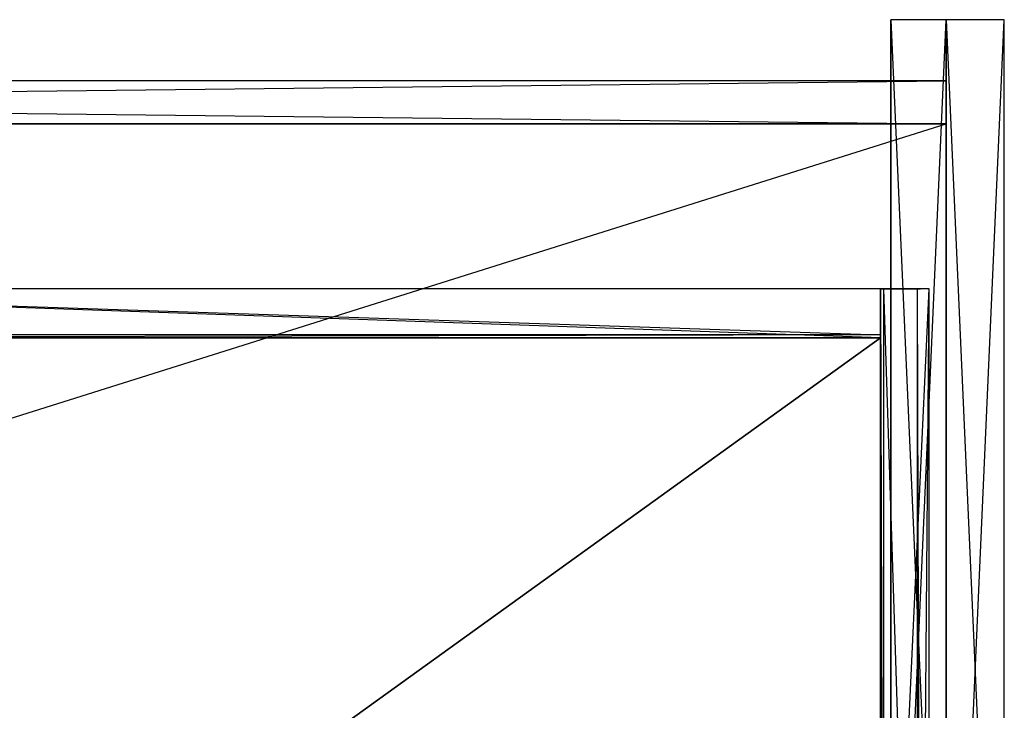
# Model space of a CAD drawing. Extents: x 0 to 1.29, y -0.45 to 0.
# Tile 37 of 37: x 0.97 to 1.29, y -0.23 to 0. Entities that reach past the tile are written whole.
import ezdxf

# ---------------------------------------------------------------- set-up
doc = ezdxf.new("R2010")
doc.units = 0
for name, color, linetype in [('L10_SCHUBUR_N_A69100__2___REPLA', 7, 'CONTINUOUS'), ('L12_SCHUBUR_N_A69100__0___REPLA', 7, 'CONTINUOUS'), ('L16_SCHUBOR_N_A69100__3___REPLA', 7, 'CONTINUOUS'), ('L17_SCHUBOR_N_A69100__2___REPLA', 7, 'CONTINUOUS'), ('L19_SCHUBOR_N_A69100__0___REPLA', 7, 'CONTINUOUS'), ('L30_KORPUS_N_A69100__5___REPLAC', 7, 'CONTINUOUS'), ('L32_KORPUS_N_A69100__3___REPLAC', 7, 'CONTINUOUS'), ('L35_KORPUS_N_A69100__2___REPLAC', 7, 'CONTINUOUS'), ('L7_BLENDE_N_A69100__1___REPLACE', 7, 'CONTINUOUS'), ('L9_SCHUBUR_N_A69100__3___REPLAC', 7, 'CONTINUOUS')]:
    doc.layers.add(name, color=color, linetype=linetype)

msp = doc.modelspace()

# ---------------------------------------------------------------- linework, layer by layer
at = {"layer": 'L10_SCHUBUR_N_A69100__2___REPLA', "color": 8}
for points, invisible_edges in [([(0.794, -0.43, 0.0494), (1.2465, -0.104, 0.0494), (0.793987, -0.104, 0.0494), (0.794, -0.43, 0.0494)], 13), ([(1.2465, -0.104, 0.0334), (0.794, -0.43, 0.0334), (0.793987, -0.104, 0.0334), (1.2465, -0.104, 0.0334)], 13), ([(0.793987, -0.104, 0.0494), (1.2465, -0.104, 0.0334), (0.793987, -0.104, 0.0334), (0.793987, -0.104, 0.0494)], 13), ([(1.2465, -0.104, 0.0334), (0.793987, -0.104, 0.0494), (1.2465, -0.104, 0.0494), (1.2465, -0.104, 0.0334)], 14), ([(1.2465, -0.104, 0.0494), (0.794, -0.43, 0.0494), (1.2465, -0.43, 0.0494), (1.2465, -0.104, 0.0494)], 14), ([(0.794, -0.43, 0.0334), (1.2465, -0.104, 0.0334), (1.2465, -0.43, 0.0334), (0.794, -0.43, 0.0334)], 14), ([(1.2465, -0.104, 0.0334), (1.2465, -0.43, 0.0494), (1.2465, -0.43, 0.0334), (1.2465, -0.104, 0.0334)], 13), ([(1.2465, -0.43, 0.0494), (1.2465, -0.104, 0.0334), (1.2465, -0.104, 0.0494), (1.2465, -0.43, 0.0494)], 14)]:
    msp.add_3dface(points, dxfattribs=dict(at, invisible_edges=invisible_edges))
at = {"layer": 'L12_SCHUBUR_N_A69100__0___REPLA', "color": 8}
for points, invisible_edges in [([(0.794, -0.088, 0.1174), (1.2465, -0.088, 0.0334), (0.794, -0.088, 0.0334), (0.794, -0.088, 0.1174)], 13), ([(1.2465, -0.088, 0.0334), (0.794, -0.088, 0.1174), (1.2465, -0.088, 0.1174), (1.2465, -0.088, 0.0334)], 14), ([(1.2465, -0.103, 0.1174), (0.794, -0.088, 0.1174), (0.794, -0.103, 0.1174), (1.2465, -0.103, 0.1174)], 13), ([(0.794, -0.088, 0.1174), (1.2465, -0.103, 0.1174), (1.2465, -0.088, 0.1174), (0.794, -0.088, 0.1174)], 14), ([(0.794, -0.088, 0.0334), (1.2465, -0.104, 0.0334), (0.794, -0.104, 0.0334), (0.794, -0.088, 0.0334)], 13), ([(1.2465, -0.104, 0.0334), (0.794, -0.088, 0.0334), (1.2465, -0.088, 0.0334), (1.2465, -0.104, 0.0334)], 14), ([(1.2465, -0.088, 0.0334), (1.2465, -0.104, 0.1164), (1.2465, -0.104, 0.0334), (1.2465, -0.088, 0.0334)], 13), ([(1.2465, -0.104, 0.1164), (1.2465, -0.088, 0.0334), (1.2465, -0.103, 0.1174), (1.2465, -0.104, 0.1164)], 10), ([(1.2465, -0.103, 0.1174), (1.2465, -0.088, 0.0334), (1.2465, -0.088, 0.1174), (1.2465, -0.103, 0.1174)], 15), ([(0.794, -0.104, 0.1164), (1.2465, -0.103, 0.1174), (0.794, -0.103, 0.1174), (0.794, -0.104, 0.1164)], 13), ([(1.2465, -0.103, 0.1174), (0.794, -0.104, 0.1164), (1.2465, -0.104, 0.1164), (1.2465, -0.103, 0.1174)], 14), ([(1.2465, -0.104, 0.0334), (0.794, -0.104, 0.1164), (0.794, -0.104, 0.0334), (1.2465, -0.104, 0.0334)], 13), ([(0.794, -0.104, 0.1164), (1.2465, -0.104, 0.0334), (1.2465, -0.104, 0.1164), (0.794, -0.104, 0.1164)], 14)]:
    msp.add_3dface(points, dxfattribs=dict(at, invisible_edges=invisible_edges))
at = {"layer": 'L16_SCHUBOR_N_A69100__3___REPLA', "color": 8}
for points, invisible_edges in [([(1.2475, -0.43, 0.3174), (1.2465, -0.088, 0.3164), (1.2465, -0.43, 0.3164), (1.2475, -0.43, 0.3174)], 13), ([(1.2465, -0.088, 0.3164), (1.2475, -0.43, 0.3174), (1.2475, -0.088, 0.3174), (1.2465, -0.088, 0.3164)], 14), ([(1.2465, -0.43, 0.3164), (1.2465, -0.088, 0.2334), (1.2465, -0.43, 0.2334), (1.2465, -0.43, 0.3164)], 13), ([(1.2465, -0.088, 0.2334), (1.2465, -0.43, 0.3164), (1.2465, -0.088, 0.3164), (1.2465, -0.088, 0.2334)], 14), ([(1.2625, -0.088, 0.2334), (1.2465, -0.43, 0.2334), (1.2465, -0.088, 0.2334), (1.2625, -0.088, 0.2334)], 13), ([(1.2465, -0.43, 0.2334), (1.2625, -0.088, 0.2334), (1.2625, -0.43, 0.2334), (1.2465, -0.43, 0.2334)], 14), ([(1.2465, -0.088, 0.3164), (1.2625, -0.088, 0.2334), (1.2465, -0.088, 0.2334), (1.2465, -0.088, 0.3164)], 13), ([(1.2625, -0.088, 0.2334), (1.2465, -0.088, 0.3164), (1.2625, -0.088, 0.2774), (1.2625, -0.088, 0.2334)], 10), ([(1.2625, -0.088, 0.2774), (1.2465, -0.088, 0.3164), (1.259575, -0.088, 0.316403), (1.2625, -0.088, 0.2774)], 13), ([(1.259575, -0.088, 0.316403), (1.2465, -0.088, 0.3164), (1.2475, -0.088, 0.3174), (1.259575, -0.088, 0.316403)], 14), ([(1.258497, -0.43, 0.3174), (1.2475, -0.088, 0.3174), (1.2475, -0.43, 0.3174), (1.258497, -0.43, 0.3174)], 13), ([(1.2475, -0.088, 0.3174), (1.258497, -0.43, 0.3174), (1.258497, -0.088, 0.3174), (1.2475, -0.088, 0.3174)], 14), ([(1.259575, -0.088, 0.316403), (1.2475, -0.088, 0.3174), (1.258497, -0.088, 0.3174), (1.259575, -0.088, 0.316403)], 15), ([(1.259575, -0.43, 0.316403), (1.258497, -0.088, 0.3174), (1.258497, -0.43, 0.3174), (1.259575, -0.43, 0.316403)], 13), ([(1.258497, -0.088, 0.3174), (1.259575, -0.43, 0.316403), (1.259575, -0.088, 0.316403), (1.258497, -0.088, 0.3174)], 14), ([(1.2625, -0.088, 0.2774), (1.259575, -0.43, 0.316403), (1.2625, -0.43, 0.2774), (1.2625, -0.088, 0.2774)], 13), ([(1.259575, -0.43, 0.316403), (1.2625, -0.088, 0.2774), (1.259575, -0.088, 0.316403), (1.259575, -0.43, 0.316403)], 14), ([(1.2625, -0.088, 0.2334), (1.2625, -0.43, 0.2774), (1.2625, -0.43, 0.2334), (1.2625, -0.088, 0.2334)], 13), ([(1.2625, -0.43, 0.2774), (1.2625, -0.088, 0.2334), (1.2625, -0.088, 0.2774), (1.2625, -0.43, 0.2774)], 14)]:
    msp.add_3dface(points, dxfattribs=dict(at, invisible_edges=invisible_edges))
at = {"layer": 'L17_SCHUBOR_N_A69100__2___REPLA', "color": 8}
for points, invisible_edges in [([(0.794, -0.43, 0.2494), (1.2465, -0.104, 0.2494), (0.793987, -0.104, 0.2494), (0.794, -0.43, 0.2494)], 13), ([(1.2465, -0.104, 0.2334), (0.794, -0.43, 0.2334), (0.793987, -0.104, 0.2334), (1.2465, -0.104, 0.2334)], 13), ([(0.793987, -0.104, 0.2334), (1.2465, -0.104, 0.2494), (1.2465, -0.104, 0.2334), (0.793987, -0.104, 0.2334)], 13), ([(1.2465, -0.104, 0.2494), (0.793987, -0.104, 0.2334), (0.793987, -0.104, 0.2494), (1.2465, -0.104, 0.2494)], 14), ([(1.2465, -0.104, 0.2494), (0.794, -0.43, 0.2494), (1.2465, -0.43, 0.2494), (1.2465, -0.104, 0.2494)], 14), ([(0.794, -0.43, 0.2334), (1.2465, -0.104, 0.2334), (1.2465, -0.43, 0.2334), (0.794, -0.43, 0.2334)], 14), ([(1.2465, -0.104, 0.2334), (1.2465, -0.43, 0.2494), (1.2465, -0.43, 0.2334), (1.2465, -0.104, 0.2334)], 13), ([(1.2465, -0.43, 0.2494), (1.2465, -0.104, 0.2334), (1.2465, -0.104, 0.2494), (1.2465, -0.43, 0.2494)], 14)]:
    msp.add_3dface(points, dxfattribs=dict(at, invisible_edges=invisible_edges))
at = {"layer": 'L19_SCHUBOR_N_A69100__0___REPLA', "color": 8}
for points, invisible_edges in [([(0.794, -0.088, 0.3174), (1.2465, -0.088, 0.2334), (0.794, -0.088, 0.2334), (0.794, -0.088, 0.3174)], 13), ([(1.2465, -0.088, 0.2334), (0.794, -0.088, 0.3174), (1.2465, -0.088, 0.3174), (1.2465, -0.088, 0.2334)], 14), ([(1.2465, -0.103, 0.3174), (0.794, -0.088, 0.3174), (0.794, -0.103, 0.3174), (1.2465, -0.103, 0.3174)], 13), ([(0.794, -0.088, 0.3174), (1.2465, -0.103, 0.3174), (1.2465, -0.088, 0.3174), (0.794, -0.088, 0.3174)], 14), ([(0.794, -0.088, 0.2334), (1.2465, -0.104, 0.2334), (0.794, -0.104, 0.2334), (0.794, -0.088, 0.2334)], 13), ([(1.2465, -0.104, 0.2334), (0.794, -0.088, 0.2334), (1.2465, -0.088, 0.2334), (1.2465, -0.104, 0.2334)], 14), ([(1.2465, -0.088, 0.2334), (1.2465, -0.104, 0.3164), (1.2465, -0.104, 0.2334), (1.2465, -0.088, 0.2334)], 13), ([(1.2465, -0.104, 0.3164), (1.2465, -0.088, 0.2334), (1.2465, -0.103, 0.3174), (1.2465, -0.104, 0.3164)], 10), ([(1.2465, -0.103, 0.3174), (1.2465, -0.088, 0.2334), (1.2465, -0.088, 0.3174), (1.2465, -0.103, 0.3174)], 15), ([(0.794, -0.104, 0.3164), (1.2465, -0.103, 0.3174), (0.794, -0.103, 0.3174), (0.794, -0.104, 0.3164)], 13), ([(1.2465, -0.103, 0.3174), (0.794, -0.104, 0.3164), (1.2465, -0.104, 0.3164), (1.2465, -0.103, 0.3174)], 14), ([(1.2465, -0.104, 0.2334), (0.794, -0.104, 0.3164), (0.794, -0.104, 0.2334), (1.2465, -0.104, 0.2334)], 13), ([(0.794, -0.104, 0.3164), (1.2465, -0.104, 0.2334), (1.2465, -0.104, 0.3164), (0.794, -0.104, 0.3164)], 14)]:
    msp.add_3dface(points, dxfattribs=dict(at, invisible_edges=invisible_edges))
at = {"layer": 'L30_KORPUS_N_A69100__5___REPLAC', "color": 8}
for points, invisible_edges in [([(1.287, -0.428, 0.4), (1.268, 0, 0.4), (1.268, -0.428, 0.4), (1.287, -0.428, 0.4)], 13), ([(1.268, 0, 0.4), (1.287, -0.428, 0.4), (1.287, 0, 0.4), (1.268, 0, 0.4)], 14), ([(1.287, 0), (1.268, -0.428), (1.268, 0), (1.287, 0)], 13), ([(1.268, -0.428), (1.287, 0), (1.287, -0.428), (1.268, -0.428)], 14), ([(1.268, 0, 0.4), (1.287, 0), (1.268, 0), (1.268, 0, 0.4)], 13), ([(1.287, 0), (1.268, 0, 0.4), (1.287, 0, 0.4), (1.287, 0)], 14), ([(1.268, -0.428, 0.4), (1.268, 0), (1.268, -0.428), (1.268, -0.428, 0.4)], 13), ([(1.268, 0), (1.268, -0.428, 0.4), (1.268, 0, 0.4), (1.268, 0)], 14), ([(1.287, 0), (1.287, -0.428, 0.4), (1.287, -0.428), (1.287, 0)], 13), ([(1.287, -0.428, 0.4), (1.287, 0), (1.287, 0, 0.4), (1.287, -0.428, 0.4)], 14)]:
    msp.add_3dface(points, dxfattribs=dict(at, invisible_edges=invisible_edges))
at = {"layer": 'L32_KORPUS_N_A69100__3___REPLAC', "color": 8}
for points, invisible_edges in [([(0.019, -0.02, 0.1405), (1.268, -0.02, 0.0005), (0.019, -0.02, 0.0005), (0.019, -0.02, 0.1405)], 13), ([(1.268, -0.02, 0.0005), (0.019, -0.02, 0.1405), (1.268, -0.02, 0.1405), (1.268, -0.02, 0.0005)], 14), ([(1.268, -0.02, 0.0005), (0.019, -0.034, 0.0005), (0.019, -0.02, 0.0005), (1.268, -0.02, 0.0005)], 13), ([(0.019, -0.034, 0.0005), (1.268, -0.02, 0.0005), (1.268, -0.034, 0.0005), (0.019, -0.034, 0.0005)], 14), ([(1.268, -0.034, 0.1405), (0.019, -0.02, 0.1405), (0.019, -0.034, 0.1405), (1.268, -0.034, 0.1405)], 13), ([(0.019, -0.02, 0.1405), (1.268, -0.034, 0.1405), (1.268, -0.02, 0.1405), (0.019, -0.02, 0.1405)], 14), ([(1.268, -0.02, 0.0005), (1.268, -0.034, 0.1405), (1.268, -0.034, 0.0005), (1.268, -0.02, 0.0005)], 13), ([(1.268, -0.034, 0.1405), (1.268, -0.02, 0.0005), (1.268, -0.02, 0.1405), (1.268, -0.034, 0.1405)], 14), ([(1.268, -0.034, 0.1405), (0.019, -0.034, 0.0005), (1.268, -0.034, 0.0005), (1.268, -0.034, 0.1405)], 13), ([(0.019, -0.034, 0.0005), (1.268, -0.034, 0.1405), (0.019, -0.034, 0.1405), (0.019, -0.034, 0.0005)], 14)]:
    msp.add_3dface(points, dxfattribs=dict(at, invisible_edges=invisible_edges))
at = {"layer": 'L35_KORPUS_N_A69100__2___REPLAC', "color": 8}
for points, invisible_edges in [([(0.019, -0.034, 0.0195), (1.268, -0.034, 0.0005), (0.019, -0.034, 0.0005), (0.019, -0.034, 0.0195)], 13), ([(1.268, -0.034, 0.0005), (0.019, -0.034, 0.0195), (1.268, -0.034, 0.0195), (1.268, -0.034, 0.0005)], 14), ([(1.268, -0.4275, 0.0195), (0.019, -0.034, 0.0195), (0.019, -0.4275, 0.0195), (1.268, -0.4275, 0.0195)], 13), ([(0.019, -0.034, 0.0195), (1.268, -0.4275, 0.0195), (1.268, -0.034, 0.0195), (0.019, -0.034, 0.0195)], 14), ([(1.268, -0.034, 0.0005), (0.019, -0.4275, 0.0005), (0.019, -0.034, 0.0005), (1.268, -0.034, 0.0005)], 13), ([(0.019, -0.4275, 0.0005), (1.268, -0.034, 0.0005), (1.268, -0.4275, 0.0005), (0.019, -0.4275, 0.0005)], 14), ([(1.268, -0.034, 0.0005), (1.268, -0.4275, 0.0195), (1.268, -0.4275, 0.0005), (1.268, -0.034, 0.0005)], 13), ([(1.268, -0.4275, 0.0195), (1.268, -0.034, 0.0005), (1.268, -0.034, 0.0195), (1.268, -0.4275, 0.0195)], 14)]:
    msp.add_3dface(points, dxfattribs=dict(at, invisible_edges=invisible_edges))
at = {"layer": 'L7_BLENDE_N_A69100__1___REPLACE', "color": 250}
for points, invisible_edges in [([(1.268, 0, 0.36), (1.2499, -0.408901, 0.36), (1.2499, 0, 0.36), (1.268, 0, 0.36)], 13), ([(1.2499, -0.408901, 0.36), (1.268, 0, 0.36), (1.268, -0.408901, 0.36), (1.2499, -0.408901, 0.36)], 14), ([(1.2499, 0, 0.42), (1.268, 0, 0.36), (1.2499, 0, 0.36), (1.2499, 0, 0.42)], 13), ([(1.268, 0, 0.36), (1.2499, 0, 0.42), (1.268, 0, 0.42), (1.268, 0, 0.36)], 14), ([(1.2499, -0.408901, 0.42), (1.2499, 0, 0.36), (1.2499, -0.408901, 0.36), (1.2499, -0.408901, 0.42)], 13), ([(1.2499, 0, 0.36), (1.2499, -0.408901, 0.42), (1.2499, 0, 0.42), (1.2499, 0, 0.36)], 14), ([(1.268, -0.408901, 0.42), (1.2499, 0, 0.42), (1.2499, -0.408901, 0.42), (1.268, -0.408901, 0.42)], 13), ([(1.2499, 0, 0.42), (1.268, -0.408901, 0.42), (1.268, 0, 0.42), (1.2499, 0, 0.42)], 14), ([(1.268, 0, 0.36), (1.268, -0.408901, 0.42), (1.268, -0.408901, 0.36), (1.268, 0, 0.36)], 13), ([(1.268, -0.408901, 0.42), (1.268, 0, 0.36), (1.268, 0, 0.42), (1.268, -0.408901, 0.42)], 14)]:
    msp.add_3dface(points, dxfattribs=dict(at, invisible_edges=invisible_edges))
at = {"layer": 'L9_SCHUBUR_N_A69100__3___REPLAC', "color": 8}
for points, invisible_edges in [([(1.2475, -0.43, 0.1174), (1.2465, -0.088, 0.1164), (1.2465, -0.43, 0.1164), (1.2475, -0.43, 0.1174)], 13), ([(1.2465, -0.088, 0.1164), (1.2475, -0.43, 0.1174), (1.2475, -0.088, 0.1174), (1.2465, -0.088, 0.1164)], 14), ([(1.2465, -0.43, 0.1164), (1.2465, -0.088, 0.0334), (1.2465, -0.43, 0.0334), (1.2465, -0.43, 0.1164)], 13), ([(1.2465, -0.088, 0.0334), (1.2465, -0.43, 0.1164), (1.2465, -0.088, 0.1164), (1.2465, -0.088, 0.0334)], 14), ([(1.2625, -0.088, 0.0334), (1.2465, -0.43, 0.0334), (1.2465, -0.088, 0.0334), (1.2625, -0.088, 0.0334)], 13), ([(1.2465, -0.43, 0.0334), (1.2625, -0.088, 0.0334), (1.2625, -0.43, 0.0334), (1.2465, -0.43, 0.0334)], 14), ([(1.2465, -0.088, 0.1164), (1.2625, -0.088, 0.0334), (1.2465, -0.088, 0.0334), (1.2465, -0.088, 0.1164)], 13), ([(1.2625, -0.088, 0.0334), (1.2465, -0.088, 0.1164), (1.2625, -0.088, 0.0774), (1.2625, -0.088, 0.0334)], 10), ([(1.2625, -0.088, 0.0774), (1.2465, -0.088, 0.1164), (1.259575, -0.088, 0.116403), (1.2625, -0.088, 0.0774)], 13), ([(1.259575, -0.088, 0.116403), (1.2465, -0.088, 0.1164), (1.2475, -0.088, 0.1174), (1.259575, -0.088, 0.116403)], 14), ([(1.258497, -0.43, 0.1174), (1.2475, -0.088, 0.1174), (1.2475, -0.43, 0.1174), (1.258497, -0.43, 0.1174)], 13), ([(1.2475, -0.088, 0.1174), (1.258497, -0.43, 0.1174), (1.258497, -0.088, 0.1174), (1.2475, -0.088, 0.1174)], 14), ([(1.259575, -0.088, 0.116403), (1.2475, -0.088, 0.1174), (1.258497, -0.088, 0.1174), (1.259575, -0.088, 0.116403)], 15), ([(1.259575, -0.43, 0.116403), (1.258497, -0.088, 0.1174), (1.258497, -0.43, 0.1174), (1.259575, -0.43, 0.116403)], 13), ([(1.258497, -0.088, 0.1174), (1.259575, -0.43, 0.116403), (1.259575, -0.088, 0.116403), (1.258497, -0.088, 0.1174)], 14), ([(1.2625, -0.088, 0.0774), (1.259575, -0.43, 0.116403), (1.2625, -0.43, 0.0774), (1.2625, -0.088, 0.0774)], 13), ([(1.259575, -0.43, 0.116403), (1.2625, -0.088, 0.0774), (1.259575, -0.088, 0.116403), (1.259575, -0.43, 0.116403)], 14), ([(1.2625, -0.088, 0.0334), (1.2625, -0.43, 0.0774), (1.2625, -0.43, 0.0334), (1.2625, -0.088, 0.0334)], 13), ([(1.2625, -0.43, 0.0774), (1.2625, -0.088, 0.0334), (1.2625, -0.088, 0.0774), (1.2625, -0.43, 0.0774)], 14)]:
    msp.add_3dface(points, dxfattribs=dict(at, invisible_edges=invisible_edges))

doc.saveas('drawing.dxf')
